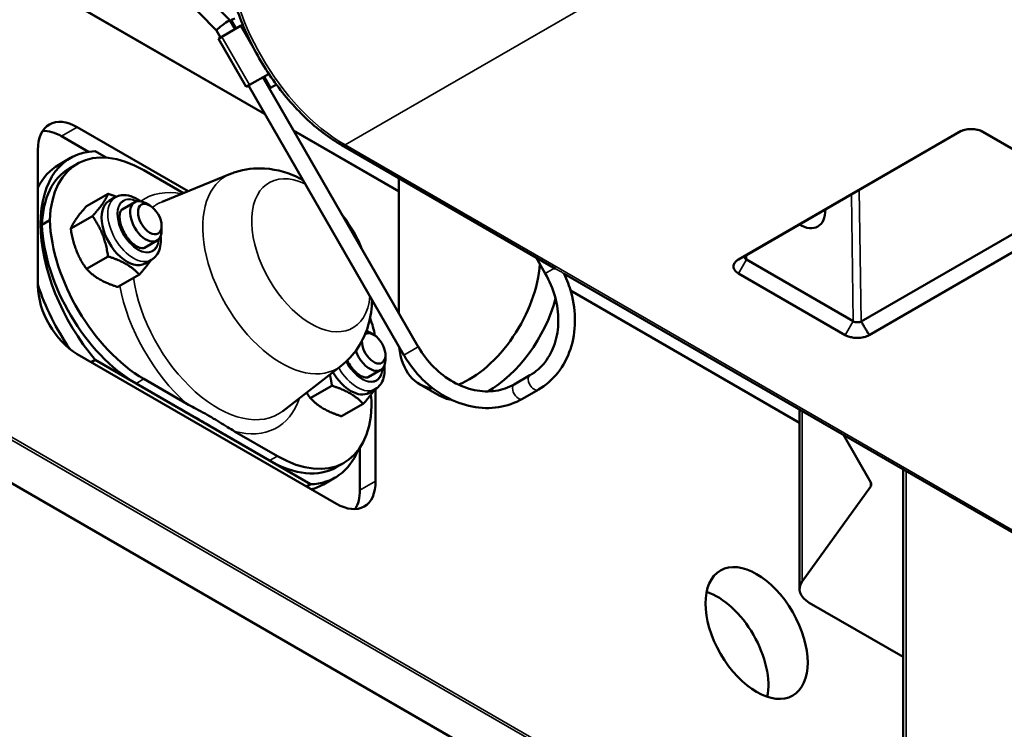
# Model space of a CAD drawing. Header units: millimetres. Extents: x 50 to 3176, y 50 to 2109.
# Tile 4 of 256: x 219 to 308, y 356 to 420. Entities that reach past the tile are written whole.
import ezdxf

# ---------------------------------------------------------------- set-up
doc = ezdxf.new("R2010")
doc.units = ezdxf.units.MM
doc.header["$LTSCALE"] = 10
doc.layers.add('Visible (ISO)', color=7, linetype='Continuous', lineweight=50)
doc.layers.add('Visible Narrow (ISO)', color=7, linetype='Continuous', lineweight=35)

msp = doc.modelspace()

# ---------------------------------------------------------------- linework, layer by layer
at = {"layer": 'Visible (ISO)'}
for p, q in [((181.0778, 446.3429), (241.2112, 411.6249)), ((238.083, 420.0427), (234.0133, 424.2111)), ((236.8787, 419.1291), (232.94, 423.1632)), ((237.355, 418.5538), (239.052, 419.5336)), ((238.5459, 419.2414), (238.0839, 420.0416)), ((238.2081, 420.0924), (238.6611, 419.3079)), ((239.052, 419.5336), (239.2402, 419.6422)), ((237.2469, 418.4914), (236.8783, 419.1297)), ((237.0621, 418.3847), (237.355, 418.5538)), ((239.5621, 414.0546), (237.0621, 418.3847)), ((412.4571, 266.3592), (151.5347, 417.0028)), ((241.552, 415.2035), (239.855, 414.2237)), ((255.0459, 390.6625), (241.0459, 414.9112)), ((241.1611, 414.9777), (241.7458, 413.965)), ((241.5911, 415.226), (241.552, 415.2035)), ((239.855, 414.2237), (239.5621, 414.0546)), ((253.7469, 389.9125), (239.7469, 414.1612)), ((242.2649, 414.2647), (241.7458, 413.965)), ((234.3158, 404.655), (224.3356, 410.4171)), ((225.341, 408.2036), (222.9214, 409.6006)), ((243.8093, 410.1249), (253.2916, 404.6502)), ((283.866, 398.5103), (303.7499, 409.9972)), ((284.5772, 398.9065), (303.9268, 410.0848)), ((305.6335, 410.1106), (314.8053, 404.8153)), ((305.8872, 409.9927), (315.5244, 404.4286)), ((248.148, 408.7952), (267.3986, 397.6808)), ((220.8001, 408.3758), (220.8001, 396.1284)), ((226.9549, 407.6801), (225.9534, 408.2583)), ((222.6793, 407.0397), (223.74, 407.6521)), ((223.6389, 406.7248), (224.346, 407.133)), ((230.346, 406.5387), (233.9017, 404.4858)), ((238.1254, 406.2114), (231.9802, 403.7008)), ((253.2916, 393.701), (253.2916, 405.8255)), ((225.1712, 403.2994), (227.1178, 404.4233)), ((314.8044, 404.4215), (294.9086, 392.9416)), ((227.2008, 403.7807), (227.7664, 404.1073)), ((229.5228, 403.678), (228.3914, 403.0248)), ((230.8764, 403.3748), (230.5228, 403.5789)), ((223.7628, 401.2957), (225.7093, 402.4195)), ((315.5321, 403.1944), (295.6368, 391.7149)), ((221.161, 401.6355), (221.8681, 402.0437)), ((231.937, 401.5377), (231.937, 401.1294)), ((231.5228, 400.2138), (230.3914, 399.5607)), ((225.1712, 397.6656), (227.1178, 398.7894)), ((230.4508, 398.1515), (231.0164, 398.4781)), ((265.6493, 398.6908), (266.4748, 397.261)), ((294.2014, 392.9563), (284.5775, 398.5126)), ((227.9882, 396.0393), (229.9347, 397.1631)), ((268.1744, 397.2329), (495.6353, 265.9083)), ((293.4818, 391.71), (283.858, 397.2663)), ((268.7534, 395.7234), (289.3657, 383.8229)), ((251.0289, 391.7397), (250.6754, 391.9438)), ((224.3356, 390.0046), (247.6701, 376.5324)), ((225.9534, 389.4789), (225.5998, 389.2748)), ((225.9534, 389.4789), (245.3453, 378.2829)), ((252.0896, 389.9026), (252.0896, 389.4943)), ((248.0944, 388.9445), (242.8476, 384.878)), ((251.6754, 388.5788), (250.544, 387.9256)), ((233.4998, 385.1219), (229.6389, 387.351)), ((234.2069, 385.5302), (230.346, 387.7593)), ((265.0924, 388.0913), (263.6782, 387.2748)), ((245.3238, 386.0305), (247.2703, 387.1543)), ((250.6033, 386.5164), (251.169, 386.843)), ((251.2057, 378.5737), (251.2057, 386.8649)), ((255.1556, 387.2931), (256.9234, 386.2725)), ((265.8424, 386.7923), (264.4282, 385.9758)), ((248.1407, 384.4042), (250.0872, 385.528)), ((289.3657, 368.8537), (289.3657, 384.9981)), ((242.3668, 380.8191), (238.5059, 383.0481)), ((241.6598, 380.4108), (237.7988, 382.6399)), ((295.7764, 378.4522), (293.3128, 382.7192)), ((249.7915, 377.7572), (249.7915, 381.587)), ((247.6597, 379.8165), (248.3668, 380.2247)), ((298.6863, 339.2022), (298.6863, 379.6168)), ((246.498, 378.2768), (247.5587, 378.8892)), ((244.9918, 378.0788), (245.3453, 378.2829)), ((289.5965, 369.5198), (295.7508, 378.0475)), ((290.2444, 367.6289), (298.6863, 362.755))]:
    msp.add_line(p, q, dxfattribs=at)
for centre, major_axis, ratio, start_param, end_param in [((238.8953, 420.4022), (0.6874, 0.3094), 0.0703606, 3.1344849, 4.104017), ((237.4811, 419.5857), (0.6024, 0.4565), 0.0867526, 2.1753833, 3.1306999), ((237.4811, 419.5857), (0.6024, 0.4565), 0.0867526, 6.2722926, 8.4585686), ((224.3356, 406.3346), (-2.5, 4.3301), 0.5773503, 5.4977871, 7.0685835), ((222.9214, 405.5181), (-2.5, 4.3301), 0.5773503, 5.4977871, 5.9964288), ((230.346, 396.7407), (-6, 10.3923), 0.5773503, 5.4977868, 7.0269047), ((230.24, 396.3937), (-6.5, 11.2583), 0.5773503, 5.9829149, 8.154252), ((229.1793, 395.7814), (-6.5, 11.2583), 0.5773503, 0, 0.3616118), ((229.6389, 396.3325), (-6, 10.3923), 0.5773503, 0, 0.7437194), ((228.8258, 400.9661), (-1.625, 2.8146), 0.5773503, 0, 3.1415927), ((230.5228, 401.9459), (1, -1.7321), 0.5773503, 2.3561945, 7.0685835), ((289.3894, 404.2933), (1.625, -2.8146), 0.5773503, 5.4802886, 7.0863867), ((229.6389, 397.149), (6, -10.3923), 0.5773503, 3.9686695, 5.4977894), ((230.346, 397.5572), (-6, 10.3923), 0.5773503, 0.8270769, 2.3561921), ((259.6556, 395.0873), (-4.5, -7.7942), 0.5773503, 0.6280842, 2.2671021), ((229.1793, 395.7814), (6.5, -11.2583), 0.5773503, 4.3507772, 4.8558252), ((224.3356, 394.0871), (2.5, -4.3301), 0.5773503, 3.9269908, 5.4977871), ((261.4234, 394.0667), (4.5, 7.7942), 0.5773503, 3.9064174, 5.1465791), ((247.6701, 392.8624), (-2.5, 4.3301), 0.5773503, 4.1268035, 4.4701669), ((251.0289, 390.5149), (-0.75, 1.299), 0.5773503, 0.733475, 6.3122756), ((250.6754, 390.3108), (1, -1.7321), 0.5773503, 2.3561945, 2.5751344), ((250.6754, 390.3108), (1, -1.7321), 0.5773503, 4.3957847, 7.0685835), ((259.6556, 395.0873), (-4.5, -7.7942), 0.5773503, 5.6067766, 6.5283179), ((248.9783, 389.331), (1.625, -2.8146), 0.5773503, 4.7179634, 6.2831853), ((242.3668, 389.8005), (6, -10.3923), 0.5773503, 0.8270769, 0.9267472), ((261.4234, 394.0667), (-4.5, -7.7942), 0.5773503, 0, 0.223642), ((242.3668, 390.617), (6, -10.3923), 0.5773503, 5.4977872, 7.0269047), ((241.0587, 390.1475), (6.5, -11.2583), 0.5773503, 5.9829149, 6.6972921), ((241.6597, 390.2088), (6, -10.3923), 0.5773503, 5.4977888, 6.2831853), ((247.6701, 380.6149), (2.5, -4.3301), 0.5773503, 5.4977871, 7.0685835), ((239.998, 389.5352), (6.5, -11.2583), 0.5773503, 6.1283559, 6.2831853), ((246.2559, 379.7984), (2.5, -4.3301), 0.5773503, 0.2867566, 0.7853982), ((294.8277, 378.2696), (1, 0), 0.5773503, 5.8883942, 6.6049359), ((292.3657, 368.8537), (-3, 0), 0.5773503, 5.8883942, 7.0685835), ((281.9648, 362.8561), (3.25, -5.6292), 0.5773503, 0.5751114, 2.5664812)]:
    msp.add_ellipse(centre, major_axis=major_axis, ratio=ratio, start_param=start_param, end_param=end_param, dxfattribs=at)
for centre, major_axis in [((230.8764, 402.15), (0.75, -1.299)), ((285.5004, 364.8974), (3.25, -5.6292))]:
    msp.add_ellipse(centre, major_axis=major_axis, ratio=0.5773503, dxfattribs=at)
for points, knots in [([(237.6656, 426.9511), (237.6656, 425.6654), (237.8414, 424.291), (238.5202, 421.4868), (239.0233, 420.0574), (240.3077, 417.2746), (241.0889, 415.9215), (242.8567, 413.4178), (243.8431, 412.2674), (245.9322, 410.2775), (247.0345, 409.438), (248.148, 408.7952)], [0, 0, 0, 0, 0.3141593, 0.3141593, 0.6283185, 0.6283185, 0.9424778, 0.9424778, 1.2566371, 1.2566371, 1.5707963, 1.5707963, 1.5707963, 1.5707963]), ([(303.7502, 409.9975), (303.8178, 410.0374), (303.8934, 410.0729), (303.9745, 410.1038), (304.0562, 410.1349), (304.1435, 410.1612), (304.2342, 410.1825), (304.4145, 410.2249), (304.6101, 410.248), (304.8046, 410.2491), (304.8134, 410.2491), (304.8221, 410.2491), (304.8308, 410.2491), (305.0312, 410.2482), (305.2112, 410.224), (305.3642, 410.1897), (305.3778, 410.1866), (305.3913, 410.1834), (305.4047, 410.1802), (305.4879, 410.1599), (305.5679, 410.1354), (305.6435, 410.1069), (305.7314, 410.0738), (305.8132, 410.0356), (305.8872, 409.9927)], [0.0001675, 0.0001675, 0.0001675, 0.0001675, 0.02931246, 0.02931246, 0.02931246, 0.05867732, 0.05867732, 0.05867732, 0.11708178, 0.11708178, 0.11708178, 0.11972115, 0.11972115, 0.11972115, 0.18040635, 0.18040635, 0.18040635, 0.18579887, 0.18579887, 0.18579887, 0.21918782, 0.21918782, 0.21918782, 0.25797275, 0.25797275, 0.25797275, 0.25797275]), ([(244.6554, 405.6595), (244.5697, 405.7066), (244.4828, 405.7527), (243.4726, 406.2686), (242.4092, 406.6278), (240.35, 406.7557), (239.437, 406.6636), (238.4047, 406.3201), (238.2643, 406.2682), (238.1254, 406.2114)], [6.30635447, 6.30635447, 6.30635447, 6.30635447, 6.34091188, 6.34091188, 6.70286685, 6.70286685, 6.95065412, 6.95065412, 6.98989091, 6.98989091, 6.98989091, 6.98989091]), ([(230.0143, 403.7633), (230.0078, 403.7681), (230.0012, 403.773), (229.7333, 403.9691), (229.4562, 404.1186), (228.8971, 404.2978), (228.6142, 404.3341), (228.1369, 404.2721), (227.9414, 404.2083), (227.7664, 404.1073)], [7.71197185, 7.71197185, 7.71197185, 7.71197185, 7.72081032, 7.72081032, 8.07277191, 8.07277191, 8.40343242, 8.40343242, 8.6393798, 8.6393798, 8.6393798, 8.6393798]), ([(228.3914, 403.0248), (228.3495, 403.0006), (228.3105, 402.9655), (228.2271, 402.8247), (228.1865, 402.7144), (228.1501, 402.4457), (228.1478, 402.3001), (228.1815, 401.9756), (228.218, 401.7962), (228.332, 401.4215), (228.4106, 401.2259), (228.6038, 400.8426), (228.719, 400.6551), (228.9719, 400.3119), (229.1095, 400.1563), (229.387, 399.895), (229.5269, 399.7884), (229.7865, 399.6315), (229.9066, 399.5797), (230.1117, 399.5216), (230.1955, 399.5156), (230.3167, 399.5265), (230.3566, 399.5405), (230.3914, 399.5607)], [2.3561945, 2.3561945, 2.3561945, 2.3561945, 2.6703538, 2.6703538, 2.9976171, 2.9976171, 3.2681563, 3.2681563, 3.5443719, 3.5443719, 3.8291808, 3.8291808, 4.1184942, 4.1184942, 4.4069091, 4.4069091, 4.6890351, 4.6890351, 4.9619254, 4.9619254, 5.2363866, 5.2363866, 5.4977871, 5.4977871, 5.4977871, 5.4977871]), ([(249.9712, 399.4521), (249.725, 400.0513), (249.4357, 400.6312), (248.822, 401.6716), (248.5072, 402.1377), (248.1636, 402.583)], [5.2689392, 5.2689392, 5.2689392, 5.2689392, 5.51393299, 5.51393299, 5.72663509, 5.72663509, 5.72663509, 5.72663509]), ([(231.0164, 398.4781), (231.1956, 398.5815), (231.3516, 398.7231), (231.6103, 399.0678), (231.707, 399.2743), (231.8458, 399.756), (231.8737, 400.0373), (231.8599, 400.416), (231.8529, 400.5062), (231.8424, 400.5968)], [5.49778714, 5.49778714, 5.49778714, 5.49778714, 5.73932913, 5.73932913, 6.00526139, 6.00526139, 6.32619025, 6.32619025, 6.4251951, 6.4251951, 6.4251951, 6.4251951]), ([(284.5775, 398.5126), (284.5515, 398.5272), (284.5284, 398.5428), (284.489, 398.5763), (284.4727, 398.5943), (284.4519, 398.6259), (284.4453, 398.6389), (284.4341, 398.67), (284.4309, 398.6883), (284.4309, 398.7426), (284.4433, 398.7783), (284.48, 398.8295), (284.4956, 398.8463), (284.5324, 398.8781), (284.5536, 398.8929), (284.5772, 398.9065)], [0.000001, 0.000001, 0.000001, 0.000001, 0.01104461, 0.01104461, 0.022124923, 0.022124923, 0.02950579, 0.02950579, 0.039327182, 0.039327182, 0.058642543, 0.058642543, 0.068648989, 0.068648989, 0.078652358, 0.078652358, 0.078652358, 0.078652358]), ([(283.858, 397.2663), (283.7147, 397.346), (283.6039, 397.4443), (283.5288, 397.5507), (283.4554, 397.6549), (283.4153, 397.7678), (283.4135, 397.8802), (283.4134, 397.8853), (283.4134, 397.8904), (283.4135, 397.8954), (283.4151, 398.0112), (283.4569, 398.1152), (283.5165, 398.2036), (283.5218, 398.2113), (283.5272, 398.2191), (283.5328, 398.2268), (283.5689, 398.276), (283.6126, 398.3234), (283.6635, 398.3681), (283.7221, 398.4195), (283.79, 398.4672), (283.8661, 398.5103)], [0.000001, 0.000001, 0.000001, 0.000001, 0.05967899, 0.05967899, 0.05967899, 0.11811843, 0.11811843, 0.11811843, 0.1207707, 0.1207707, 0.1207707, 0.18146632, 0.18146632, 0.18146632, 0.18681298, 0.18681298, 0.18681298, 0.22103602, 0.22103602, 0.22103602, 0.26041096, 0.26041096, 0.26041096, 0.26041096]), ([(266.4748, 397.261), (266.8579, 396.5974), (267.1558, 395.8848), (267.5522, 394.4346), (267.6502, 393.6975), (267.6407, 392.2716), (267.5318, 391.5837), (267.1249, 390.3294), (266.8271, 389.7635), (266.0789, 388.8022), (265.6289, 388.4062), (265.1122, 388.1028), (265.1023, 388.097), (265.0924, 388.0913)], [3.1415927, 3.1415927, 3.1415927, 3.1415927, 3.4527637, 3.4527637, 3.7643485, 3.7643485, 4.0779799, 4.0779799, 4.3921391, 4.3921391, 4.7062984, 4.7062984, 4.712389, 4.712389, 4.712389, 4.712389]), ([(268.1832, 397.2278), (268.4412, 396.6792), (268.6509, 396.1098), (269.0401, 394.6715), (269.1552, 393.7916), (269.1348, 392.0706), (268.9993, 391.2297), (268.4816, 389.6677), (268.0992, 388.9468), (267.1214, 387.7088), (266.5278, 387.1908), (265.8533, 386.7986), (265.8479, 386.7954), (265.8424, 386.7923)], [3.2442822, 3.2442822, 3.2442822, 3.2442822, 3.4557519, 3.4557519, 3.7699112, 3.7699112, 4.0840704, 4.0840704, 4.3982297, 4.3982297, 4.7098632, 4.7098632, 4.712389, 4.712389, 4.712389, 4.712389]), ([(248.0944, 388.9445), (248.6947, 389.4098), (249.199, 389.9682), (250.0369, 391.2214), (250.3408, 391.9209), (250.7696, 393.3831), (250.8665, 394.1434), (250.8814, 394.8757)], [4.00568338, 4.00568338, 4.00568338, 4.00568338, 4.20421834, 4.20421834, 4.43048583, 4.43048583, 4.68921982, 4.68921982, 4.68921982, 4.68921982]), ([(294.9086, 392.9416), (294.8826, 392.9271), (294.8537, 392.9139), (294.7914, 392.8914), (294.7581, 392.8821), (294.7001, 392.8707), (294.6763, 392.8672), (294.6201, 392.8618), (294.5874, 392.8606), (294.4902, 392.8629), (294.4264, 392.8716), (294.3048, 392.9037), (294.2486, 392.9273), (294.2014, 392.9563)], [0.000001, 0.000001, 0.000001, 0.000001, 0.011046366, 0.011046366, 0.022127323, 0.022127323, 0.029511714, 0.029511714, 0.039335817, 0.039335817, 0.058672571, 0.058672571, 0.078721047, 0.078721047, 0.078721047, 0.078721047]), ([(295.6367, 391.715), (295.5736, 391.8219), (295.5102, 391.9288), (295.4467, 392.0357), (295.3833, 392.1424), (295.3197, 392.249), (295.2562, 392.3557), (295.1928, 392.4621), (295.1294, 392.5686), (295.0662, 392.6751), (295.0136, 392.7639), (294.961, 392.8527), (294.9086, 392.9416)], [0.00100867, 0.00100867, 0.00100867, 0.00100867, 0.26220862, 0.26220862, 0.26220862, 0.52287775, 0.52287775, 0.52287775, 0.78307481, 0.78307481, 0.78307481, 1, 1, 1, 1]), ([(295.6367, 391.715), (295.6337, 391.7132), (295.6308, 391.7115), (295.6279, 391.7097), (295.5645, 391.6718), (295.4943, 391.6377), (295.419, 391.6078), (295.3398, 391.5764), (295.255, 391.5495), (295.1668, 391.5275), (295.1536, 391.5242), (295.1404, 391.521), (295.1272, 391.5179), (294.958, 391.4789), (294.7759, 391.4567), (294.5941, 391.4537), (294.5751, 391.4534), (294.5564, 391.4533), (294.538, 391.4534), (294.3226, 391.4545), (294.1493, 391.4819), (294.0279, 391.5079), (294.0065, 391.5125), (293.9852, 391.5173), (293.9642, 391.5225), (293.8848, 391.5418), (293.8084, 391.5651), (293.7358, 391.5919), (293.644, 391.6258), (293.5587, 391.6654), (293.4818, 391.71)], [0.00013567, 0.00013567, 0.00013567, 0.00013567, 0.00139338, 0.00139338, 0.00139338, 0.02880707, 0.02880707, 0.02880707, 0.0576541, 0.0576541, 0.0576541, 0.06194114, 0.06194114, 0.06194114, 0.11654068, 0.11654068, 0.11654068, 0.12223746, 0.12223746, 0.12223746, 0.18892929, 0.18892929, 0.18892929, 0.20070765, 0.20070765, 0.20070765, 0.24509341, 0.24509341, 0.24509341, 0.3012409, 0.3012409, 0.3012409, 0.3012409]), ([(263.6782, 387.2748), (263.1691, 386.9809), (262.6031, 386.7851), (261.3991, 386.6095), (260.761, 386.6301), (259.4708, 386.8965), (258.8191, 387.1425), (257.5722, 387.8428), (256.9774, 388.2967), (255.9128, 389.3658), (255.4424, 389.9796), (255.0534, 390.6496), (255.0496, 390.6561), (255.0459, 390.6625)], [4.712389, 4.712389, 4.712389, 4.712389, 5.0265482, 5.0265482, 5.3407075, 5.3407075, 5.6548668, 5.6548668, 5.968562, 5.968562, 6.2801575, 6.2801575, 6.2831853, 6.2831853, 6.2831853, 6.2831853]), ([(248.6475, 389.4236), (248.6513, 389.4159), (248.6552, 389.4083), (248.7564, 389.2075), (248.8716, 389.02), (249.1244, 388.6769), (249.262, 388.5212), (249.5396, 388.2599), (249.6794, 388.1534), (249.939, 387.9965), (250.0592, 387.9446), (250.2643, 387.8866), (250.348, 387.8805), (250.4693, 387.8914), (250.5091, 387.9055), (250.544, 387.9256)], [3.8177634, 3.8177634, 3.8177634, 3.8177634, 3.8291808, 3.8291808, 4.1184942, 4.1184942, 4.4069091, 4.4069091, 4.6890351, 4.6890351, 4.9619254, 4.9619254, 5.2363866, 5.2363866, 5.4977871, 5.4977871, 5.4977871, 5.4977871]), ([(264.4282, 385.9758), (263.767, 385.5941), (263.0336, 385.3384), (261.4925, 385.1012), (260.6847, 385.1228), (259.0789, 385.4378), (258.2812, 385.7331), (256.7753, 386.5618), (256.0671, 387.095), (254.8018, 388.3466), (254.2447, 389.0648), (253.774, 389.8657), (253.7604, 389.8891), (253.7469, 389.9125)], [4.712389, 4.712389, 4.712389, 4.712389, 5.0198014, 5.0198014, 5.3312763, 5.3312763, 5.6454355, 5.6454355, 5.9595948, 5.9595948, 6.2737541, 6.2737541, 6.2831853, 6.2831853, 6.2831853, 6.2831853]), ([(251.169, 386.843), (251.3481, 386.9465), (251.5042, 387.088), (251.7629, 387.4327), (251.8595, 387.6392), (251.9984, 388.1209), (252.0262, 388.4022), (252.0124, 388.781), (252.0055, 388.8711), (251.995, 388.9618)], [5.49778714, 5.49778714, 5.49778714, 5.49778714, 5.73932913, 5.73932913, 6.00526139, 6.00526139, 6.32619025, 6.32619025, 6.4251951, 6.4251951, 6.4251951, 6.4251951]), ([(237.7988, 382.6399), (237.5989, 382.7553), (237.3623, 382.8958), (236.7028, 383.2906), (236.149, 383.6246), (235.6772, 383.897), (235.2053, 384.1694), (234.627, 384.4892), (233.943, 384.8699), (233.6998, 385.0065), (233.4998, 385.1219), (233.4998, 385.1219), (233.4998, 385.1219)], [2.97536195, 2.97536195, 2.97536195, 2.97536195, 3.06019321, 3.06019321, 3.26038224, 3.26038224, 3.26038224, 3.46057127, 3.46057127, 3.5454043, 3.5454043, 3.5454062, 3.5454062, 3.5454062, 3.5454062]), ([(238.5059, 383.0481), (238.3021, 383.1658), (238.0645, 383.311), (237.4179, 383.7132), (236.8822, 384.052), (236.4139, 384.3224), (235.9457, 384.5927), (235.3589, 384.902), (234.6622, 385.2753), (234.4108, 385.4125), (234.2069, 385.5302)], [2.05424061, 2.05424061, 2.05424061, 2.05424061, 2.14072821, 2.14072821, 2.33937897, 2.33937897, 2.33937897, 2.53802972, 2.53802972, 2.62451566, 2.62451566, 2.62451566, 2.62451566])]:
    msp.add_open_spline(points, degree=3, knots=knots, dxfattribs=at)
for points, weights in [([(225.7093, 402.4195), (226.8201, 403.6561), (227.1178, 404.4233)], [2.00836894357, 2.31906470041, 2.00836894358]), ([(227.1178, 404.4233), (227.5235, 404.294), (227.8626, 404.1582)], [2.00836894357, 2.0703677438, 2.1076230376]), ([(225.1712, 403.2994), (224.0604, 402.0628), (223.7628, 401.2957)], [1.94658849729, 2.24772678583, 1.94658849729]), ([(227.1178, 398.7894), (226.8201, 400.8392), (225.7093, 402.4195)], [2.00836894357, 2.31906470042, 2.00836894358]), ([(223.7628, 401.2957), (224.0604, 399.2459), (225.1712, 397.6656)], [1.94658849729, 2.24772678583, 1.94658849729]), ([(227.1178, 398.7894), (228.9328, 398.211), (229.9347, 397.1631)], [2.00836894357, 2.31906470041, 2.00836894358]), ([(230.9634, 398.4475), (230.6238, 397.9302), (229.9347, 397.1631)], [2.15912501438, 2.19042501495, 2.00836894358]), ([(225.1712, 397.6656), (226.1731, 396.6177), (227.9882, 396.0393)], [2.00836894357, 2.31906470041, 2.00836894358]), ([(247.2703, 387.1543), (247.1918, 387.6947), (247.078, 388.1568)], [2.00836894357, 2.08189440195, 2.12062058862]), ([(244.9899, 386.5383), (245.1424, 386.2886), (245.3238, 386.0305)], [2.0210756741, 1.99012682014, 1.94658849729]), ([(247.2703, 387.1543), (249.0853, 386.5759), (250.0872, 385.528)], [2.00836894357, 2.31906470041, 2.00836894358]), ([(251.116, 386.8124), (250.7763, 386.2952), (250.0872, 385.528)], [2.15912501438, 2.19042501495, 2.00836894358]), ([(245.3238, 386.0305), (246.3257, 384.9826), (248.1407, 384.4042)], [2.00836894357, 2.31906470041, 2.00836894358])]:
    msp.add_rational_spline(points, weights, degree=2, dxfattribs=at)
at = {"layer": 'Visible Narrow (ISO)'}
for p, q in [((241.2552, 411.5488), (181.0339, 446.3175)), ((306.0065, 442.0563), (248.448, 408.8249)), ((240.4288, 417.1489), (239.052, 419.5336)), ((299.4624, 335.485), (154.9331, 418.929)), ((155.0392, 419.1127), (299.3416, 335.7997)), ((237.355, 418.5538), (239.855, 414.2237)), ((151.6097, 417.0103), (412.5321, 266.3666)), ((241.552, 415.2035), (241.0406, 416.0893)), ((224.3356, 410.4171), (222.9214, 409.6006)), ((253.2916, 404.5995), (243.8532, 410.0488)), ((305.8872, 409.9927), (305.8053, 410.0367)), ((248.448, 408.8249), (495.9353, 265.938)), ((294.0304, 404.3676), (294.2014, 392.9563)), ((294.9086, 392.9416), (294.7314, 404.7726)), ((284.5775, 398.5126), (284.5836, 398.9102)), ((284.5775, 398.5126), (283.858, 397.2663)), ((267.3002, 397.7376), (266.4748, 397.261)), ((289.3657, 383.7721), (268.7709, 395.6625)), ((293.4818, 391.71), (294.2014, 392.9563)), ((255.0459, 390.6625), (253.7469, 389.9125)), ((230.346, 387.7593), (229.6389, 387.351)), ((289.5965, 384.8649), (289.5965, 369.5198)), ((241.6598, 380.4108), (242.3668, 380.8191)), ((298.967, 379.4548), (298.967, 339.6032)), ((249.7915, 377.7572), (251.2057, 378.5737)), ((295.7508, 378.0475), (295.7508, 378.4965))]:
    msp.add_line(p, q, dxfattribs=at)
for centre, major_axis, start_param, end_param in [((248.448, 421.0723), (7.5, -12.9904), 3.9269908, 5.4977871), ((248.448, 409.3148), (-0.3, -0.5196), 0, 0.7853982), ((242.7168, 397.3511), (5, -8.6603), 3.0629001, 6.3618779), ((245.3818, 398.8897), (-3.773, 6.535), 5.5983401, 10.1096232), ((229.8157, 401.5377), (1.325, -2.295), 2.4072711, 7.0175069), ((229.8157, 401.5377), (-1.3, 2.2517), 5.5791817, 10.1287816), ((236.3564, 393.6789), (-5.9475, 10.3014), 5.814099, 6.343216), ((229.3914, 401.2927), (1.625, -2.8146), 3.1415927, 6.2831853), ((236.9854, 394.042), (-5.4506, 9.4406), 6.2044927, 6.3627955), ((245.3818, 398.8897), (-3.773, 6.535), 4.4968214, 4.9279566), ((236.9854, 394.042), (5.4506, -9.4406), 4.1042451, 6.3618779), ((236.3564, 393.6789), (5.9475, -10.3014), 4.16131, 5.2393639), ((249.9682, 389.9026), (1.325, -2.295), 4.6323908, 7.0175069), ((249.9682, 389.9026), (1.3, -2.2517), 4.6282618, 6.9871889), ((249.544, 389.6576), (1.625, -2.8146), 4.6904933, 6.2831853), ((265.4674, 387.4418), (0.375, -0.6495), 3.1415927, 6.2831853), ((264.0532, 386.6253), (-0.375, 0.6495), 0, 3.1415927), ((236.3564, 393.6789), (5.9475, -10.3014), 5.7562125, 6.7522717)]:
    msp.add_ellipse(centre, major_axis=major_axis, ratio=0.5773503, start_param=start_param, end_param=end_param, dxfattribs=at)
msp.add_open_spline([(303.7502, 409.9975), (303.7689, 410.0079), (303.7876, 410.0183), (303.8062, 410.0286)], degree=3, dxfattribs=at)
for points, knots in [([(284.5772, 398.9065), (284.512, 398.8702), (284.4471, 398.834), (284.3822, 398.7979), (284.3173, 398.7617), (284.2524, 398.7256), (284.1876, 398.6895), (284.1226, 398.6532), (284.0575, 398.617), (283.9923, 398.5807), (283.9503, 398.5573), (283.9082, 398.5338), (283.8661, 398.5103)], [0, 0, 0, 0, 0.27343922, 0.27343922, 0.27343922, 0.54721732, 0.54721732, 0.54721732, 0.82193434, 0.82193434, 0.82193434, 0.99903284, 0.99903284, 0.99903284, 0.99903284]), ([(267.3986, 397.6808), (267.4742, 397.6372), (267.5513, 397.5965), (267.7831, 397.4753), (267.9134, 397.405), (268.0645, 397.31), (268.1075, 397.2799), (268.1547, 397.2462), (268.1674, 397.237), (268.1744, 397.2329)], [0.03459861, 0.03459861, 0.03459861, 0.03459861, 0.06120182, 0.06120182, 0.11495842, 0.11495842, 0.14738872, 0.14738872, 0.16823164, 0.16823164, 0.16823164, 0.16823164])]:
    msp.add_open_spline(points, degree=3, knots=knots, dxfattribs=at)

doc.saveas('drawing.dxf')
